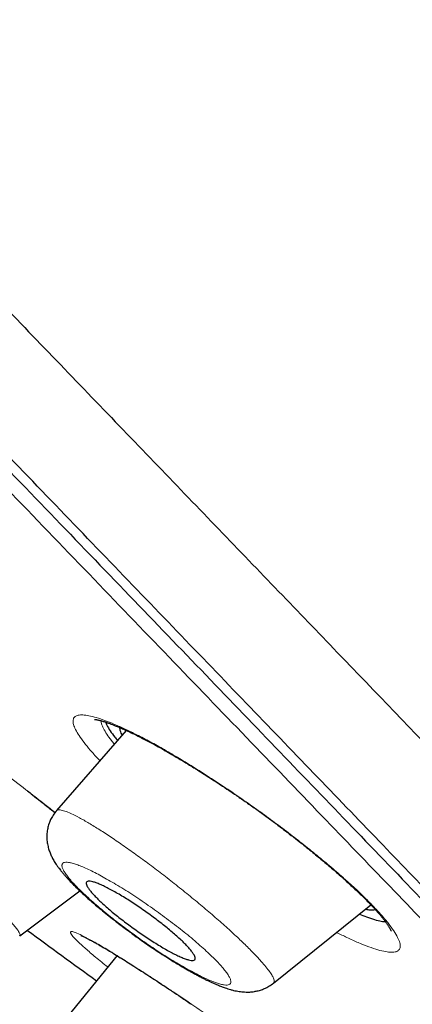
# Model space of a CAD drawing. Header units: millimetres. Extents: x 8 to 1023, y 12 to 832.
# Tile 37 of 256: x 117.11 to 122.5, y 745.09 to 758.62. Entities that reach past the tile are written whole.
import ezdxf

# ---------------------------------------------------------------- set-up
doc = ezdxf.new("R2010")
doc.units = ezdxf.units.MM

msp = doc.modelspace()

# ---------------------------------------------------------------- linework, layer by layer
at = {"color": 7, "linetype": 'Continuous', "lineweight": 30}
for p, q in [((118.569, 748.858), (117.609, 747.758)), ((117.613, 747.752), (117.614, 747.753)), ((117.106, 746.033), (117.931, 746.653)), ((120.593, 745.383), (121.93, 746.462)), ((118.442, 745.763), (117.632, 744.767))]:
    msp.add_line(p, q, dxfattribs=at)
at = {"color": 8, "linetype": 'Continuous', "lineweight": 0}
msp.add_line((119.455, 745.103), (119.465, 745.096), dxfattribs=at)
at = {"color": 8, "linetype": 'Continuous', "lineweight": 0, "flags": 128}
msp.add_lwpolyline([(118.794, 748.749), (118.779, 748.758), (118.758, 748.776)], dxfattribs=at)
at = {"color": 7, "linetype": 'Continuous', "lineweight": 30}
msp.add_arc((246.935, 923.794), 220, 233.86733, 234.17372, dxfattribs=at)
for points, knots in [([(53.65, 820.409), (53.657, 820.401), (53.672, 820.386), (53.793, 820.26), (53.985, 820.06), (54.255, 819.78), (54.6, 819.422), (55.02, 818.985), (55.541, 818.443), (56.179, 817.781), (56.947, 816.982), (57.813, 816.082), (58.774, 815.083), (59.827, 813.99), (60.913, 812.86), (62.018, 811.713), (63.125, 810.562), (64.292, 809.349), (65.517, 808.076), (66.797, 806.746), (68.13, 805.361), (69.513, 803.924), (70.943, 802.438), (72.417, 800.905), (73.934, 799.329), (75.489, 797.713), (77.081, 796.059), (78.707, 794.369), (80.455, 792.553), (82.328, 790.607), (84.326, 788.53), (86.351, 786.425), (88.398, 784.298), (90.462, 782.153), (92.438, 780.1), (94.32, 778.144), (96.104, 776.289), (97.887, 774.437), (99.663, 772.591), (101.431, 770.754), (103.187, 768.929), (104.927, 767.121), (106.649, 765.331), (108.349, 763.565), (110.024, 761.824), (111.67, 760.113), (113.285, 758.435), (114.865, 756.793), (116.494, 755.101), (118.16, 753.369), (119.851, 751.611), (121.48, 749.919), (123.039, 748.298), (124.532, 746.747), (125.463, 745.78), (125.928, 745.296)], [0, 0, 0, 0, 0.017859, 0.035717, 0.053574, 0.07143, 0.089287, 0.107143, 0.125, 0.145832, 0.166666, 0.1875, 0.208333, 0.229166, 0.249999, 0.267856, 0.285713, 0.303571, 0.321429, 0.339287, 0.357144, 0.375001, 0.392858, 0.410715, 0.428572, 0.446429, 0.464286, 0.482143, 0.500002, 0.520835, 0.541668, 0.562501, 0.583334, 0.604167, 0.624999, 0.642856, 0.660713, 0.678571, 0.696428, 0.714286, 0.732144, 0.750003, 0.76786, 0.785718, 0.803575, 0.821433, 0.839289, 0.857146, 0.875003, 0.895835, 0.916668, 0.9375, 0.958333, 0.979167, 1, 1, 1, 1]), ([(133.807, 735.109), (133.803, 735.113), (133.796, 735.121), (133.734, 735.185), (133.635, 735.288), (133.496, 735.433), (133.318, 735.618), (133.1, 735.844), (132.851, 736.103), (132.576, 736.389), (132.277, 736.7), (131.946, 737.043), (131.585, 737.419), (131.192, 737.828), (130.754, 738.282), (130.27, 738.787), (129.734, 739.344), (129.165, 739.936), (128.56, 740.564), (127.922, 741.227), (127.249, 741.926), (126.562, 742.641), (125.865, 743.365), (125.162, 744.095), (124.435, 744.851), (123.682, 745.634), (122.904, 746.442), (122.079, 747.299), (121.204, 748.208), (120.279, 749.169), (119.328, 750.157), (118.352, 751.171), (117.35, 752.212), (116.321, 753.281), (115.296, 754.346), (114.281, 755.401), (113.282, 756.44), (112.269, 757.494), (111.242, 758.561), (110.201, 759.642), (109.117, 760.769), (107.988, 761.942), (106.815, 763.161), (105.629, 764.394), (104.43, 765.639), (103.218, 766.898), (101.991, 768.172), (100.789, 769.422), (99.614, 770.643), (98.472, 771.83), (97.329, 773.019), (96.184, 774.209), (95.037, 775.401), (93.857, 776.628), (92.642, 777.89), (91.396, 779.185), (90.151, 780.478), (88.907, 781.77), (87.665, 783.061), (86.425, 784.349), (85.226, 785.595), (84.071, 786.795), (82.963, 787.948), (81.866, 789.089), (80.78, 790.218), (79.705, 791.335), (78.658, 792.423), (77.638, 793.483), (76.645, 794.514), (75.665, 795.532), (74.698, 796.538), (73.742, 797.53), (72.799, 798.51), (71.872, 799.473), (70.949, 800.432), (70.034, 801.383), (69.127, 802.327), (68.241, 803.248), (67.377, 804.146), (66.534, 805.023), (65.725, 805.863), (64.951, 806.667), (64.21, 807.437), (63.491, 808.184), (62.793, 808.909), (62.117, 809.611), (61.463, 810.29), (60.834, 810.944), (60.222, 811.58), (59.63, 812.195), (59.059, 812.79), (58.516, 813.354), (58.003, 813.887), (57.52, 814.39), (57.074, 814.854), (56.663, 815.28), (56.287, 815.671), (55.939, 816.032), (55.62, 816.364), (55.328, 816.666), (55.065, 816.939), (54.831, 817.182), (54.623, 817.398), (54.445, 817.584), (54.296, 817.739), (54.18, 817.86), (54.098, 817.945), (54.047, 817.999), (54.041, 818.006), (54.038, 818.009)], [0, 0, 0, 0, 0.0100808, 0.0201375, 0.0301795, 0.0402162, 0.050257, 0.0603112, 0.0703352, 0.0794915, 0.088633, 0.0977668, 0.1069, 0.1160393, 0.1251918, 0.1352533, 0.1452823, 0.1552881, 0.16528, 0.1752673, 0.1852593, 0.1953009, 0.2044962, 0.2136733, 0.2228395, 0.2320021, 0.2411683, 0.2503453, 0.2603219, 0.2702854, 0.2802455, 0.290212, 0.3001945, 0.3102026, 0.3202933, 0.3295263, 0.3387273, 0.3479042, 0.3570651, 0.3662182, 0.3753715, 0.3853227, 0.3952643, 0.405207, 0.4151615, 0.4251388, 0.4351494, 0.4452264, 0.4544431, 0.4636317, 0.4728007, 0.4819591, 0.4911155, 0.5002789, 0.5102328, 0.5201841, 0.5301444, 0.5401249, 0.550137, 0.5601917, 0.5702584, 0.5794475, 0.5886086, 0.5977499, 0.6068798, 0.6160067, 0.6251389, 0.6338669, 0.6425944, 0.6513287, 0.6600767, 0.6688455, 0.6776419, 0.6864728, 0.6952436, 0.7043953, 0.7135293, 0.7226529, 0.7317737, 0.7408991, 0.7500365, 0.7587563, 0.7674826, 0.7762216, 0.7849799, 0.7937638, 0.8025795, 0.8114334, 0.820208, 0.8293625, 0.8385016, 0.8476323, 0.8567616, 0.8658965, 0.8750443, 0.883755, 0.8924702, 0.9011961, 0.9099388, 0.9187045, 0.9274993, 0.9363295, 0.9451263, 0.9543054, 0.9634617, 0.9726023, 0.9817341, 0.9908643, 1, 1, 1, 1]), ([(93.829, 776.466), (94.312, 775.965), (95.276, 774.963), (96.719, 773.463), (98.16, 771.966), (99.596, 770.472), (101.029, 768.982), (102.428, 767.529), (103.789, 766.115), (105.108, 764.745), (106.412, 763.39), (107.701, 762.05), (108.997, 760.704), (110.296, 759.354), (111.595, 758.003), (112.872, 756.676), (114.126, 755.373), (115.357, 754.093), (116.538, 752.865), (117.669, 751.69), (118.748, 750.57), (119.796, 749.481), (120.814, 748.423), (121.816, 747.382), (122.8, 746.359), (123.762, 745.359), (124.685, 744.399), (125.572, 743.477), (126.418, 742.597), (127.205, 741.779), (127.934, 741.022), (128.606, 740.324), (129.236, 739.67), (129.824, 739.06), (130.378, 738.485), (130.895, 737.946), (131.373, 737.45), (131.801, 737.004), (132.18, 736.61), (132.508, 736.267), (132.781, 735.984), (133, 735.757), (133.167, 735.585), (133.288, 735.46), (133.355, 735.39), (133.384, 735.36), (133.376, 735.369), (133.376, 735.369)], [0, 0, 0, 0, 0.023295, 0.046559, 0.069828, 0.093138, 0.116525, 0.139995, 0.162068, 0.18409, 0.206092, 0.228103, 0.250151, 0.27335, 0.296538, 0.319749, 0.343016, 0.36637, 0.389808, 0.411865, 0.43389, 0.45591, 0.477951, 0.500039, 0.523202, 0.546403, 0.569672, 0.593038, 0.616532, 0.639999, 0.662, 0.683954, 0.705885, 0.727818, 0.749776, 0.772931, 0.79612, 0.819372, 0.842717, 0.866183, 0.88969, 0.911746, 0.933731, 0.95567, 0.977587, 0.999507, 1, 1, 1, 1]), ([(118.132, 749.009), (118.132, 749.009), (118.133, 749.009), (118.14, 749.009), (118.148, 749.008), (118.159, 749.006), (118.172, 749.003), (118.188, 749), (118.208, 748.995), (118.229, 748.99), (118.252, 748.983), (118.272, 748.977), (118.287, 748.972), (118.299, 748.968), (118.31, 748.964), (118.326, 748.959), (118.349, 748.95), (118.381, 748.938), (118.421, 748.922), (118.468, 748.903), (118.519, 748.881), (118.575, 748.856), (118.639, 748.826), (118.712, 748.79), (118.766, 748.763), (118.794, 748.749)], [0, 0, 0, 0, 0.03855, 0.078746, 0.116518, 0.151796, 0.186438, 0.227208, 0.266699, 0.311012, 0.354785, 0.390341, 0.412437, 0.429372, 0.443522, 0.464262, 0.497001, 0.539515, 0.591822, 0.653928, 0.710669, 0.77367, 0.842911, 0.918365, 1, 1, 1, 1]), ([(118.282, 748.974), (118.288, 748.959), (118.302, 748.923), (118.347, 748.854), (118.397, 748.784), (118.438, 748.737), (118.45, 748.722)], [0, 0, 0, 0, 0.221363, 0.542833, 0.858631, 1, 1, 1, 1]), ([(118.513, 748.795), (118.509, 748.804), (118.497, 748.827), (118.487, 748.858), (118.481, 748.883), (118.483, 748.894), (118.484, 748.896)], [0, 0, 0, 0, 0.223377, 0.561725, 0.90563, 1, 1, 1, 1]), ([(118.794, 748.749), (118.83, 748.73), (118.899, 748.694), (119.004, 748.637), (119.101, 748.582), (119.19, 748.53), (119.271, 748.483), (119.341, 748.441), (119.399, 748.406), (119.445, 748.377), (119.48, 748.356), (119.507, 748.339), (119.535, 748.322), (119.57, 748.3), (119.616, 748.271), (119.666, 748.239), (119.72, 748.205), (119.775, 748.169), (119.833, 748.131), (119.912, 748.079), (120.013, 748.012), (120.139, 747.926), (120.274, 747.832), (120.414, 747.732), (120.553, 747.631), (120.683, 747.533), (120.806, 747.44), (120.914, 747.356), (121.009, 747.281), (121.092, 747.214), (121.169, 747.151), (121.243, 747.09), (121.317, 747.028), (121.389, 746.967), (121.461, 746.905), (121.531, 746.843), (121.603, 746.778), (121.676, 746.711), (121.749, 746.643), (121.817, 746.577), (121.882, 746.512), (121.94, 746.452), (121.99, 746.398), (122.03, 746.353), (122.062, 746.315), (122.089, 746.283), (122.114, 746.251), (122.139, 746.217), (122.163, 746.182), (122.183, 746.151), (122.196, 746.127), (122.203, 746.113), (122.207, 746.103), (122.208, 746.099), (122.208, 746.1), (122.208, 746.1)], [0, 0, 0, 0, 0.02964, 0.056706, 0.081186, 0.103068, 0.122341, 0.138995, 0.153024, 0.163142, 0.171243, 0.177327, 0.181677, 0.190126, 0.200713, 0.211877, 0.223563, 0.235773, 0.248504, 0.261759, 0.287418, 0.314837, 0.344023, 0.376232, 0.406963, 0.43626, 0.464127, 0.490557, 0.511481, 0.531397, 0.550302, 0.568192, 0.586468, 0.606477, 0.625003, 0.644792, 0.66584, 0.688138, 0.711682, 0.73613, 0.759167, 0.783714, 0.80572, 0.825201, 0.842174, 0.856869, 0.872049, 0.891995, 0.913807, 0.936538, 0.958535, 0.980321, 0.989525, 0.999451, 1, 1, 1, 1]), ([(117.211, 748.028), (117.235, 748.009), (117.296, 747.962), (117.402, 747.878), (117.505, 747.796), (117.57, 747.744), (117.59, 747.728)], [0, 0, 0, 0, 0.184074, 0.468646, 0.83052, 1, 1, 1, 1]), ([(117.61, 747.754), (117.594, 747.734), (117.563, 747.696), (117.531, 747.636), (117.51, 747.586), (117.494, 747.535), (117.482, 747.476), (117.476, 747.405), (117.48, 747.332), (117.493, 747.263), (117.511, 747.203), (117.529, 747.157), (117.545, 747.123), (117.558, 747.098), (117.573, 747.071), (117.589, 747.044), (117.606, 747.019), (117.62, 746.998), (117.633, 746.98), (117.648, 746.96), (117.667, 746.935), (117.691, 746.906), (117.717, 746.875), (117.743, 746.845), (117.78, 746.804), (117.829, 746.753), (117.891, 746.69), (117.956, 746.629), (118.024, 746.566), (118.094, 746.505), (118.167, 746.442), (118.245, 746.377), (118.334, 746.305), (118.433, 746.227), (118.543, 746.144), (118.651, 746.064), (118.754, 745.99), (118.846, 745.925), (118.933, 745.866), (119.022, 745.807), (119.109, 745.751), (119.194, 745.698), (119.257, 745.658), (119.304, 745.63), (119.336, 745.612), (119.364, 745.595), (119.388, 745.581), (119.412, 745.567), (119.441, 745.551), (119.476, 745.531), (119.518, 745.508), (119.563, 745.484), (119.61, 745.46), (119.664, 745.432), (119.726, 745.403), (119.791, 745.374), (119.848, 745.35), (119.894, 745.332), (119.931, 745.319), (119.964, 745.308), (120.001, 745.297), (120.041, 745.286), (120.081, 745.277), (120.119, 745.271), (120.157, 745.266), (120.195, 745.263), (120.241, 745.262), (120.287, 745.264), (120.326, 745.27), (120.355, 745.275), (120.384, 745.281), (120.422, 745.292), (120.472, 745.311), (120.532, 745.342), (120.571, 745.37), (120.592, 745.386)], [0, 0, 0, 0, 0.016071, 0.029809, 0.040856, 0.048976, 0.062476, 0.077804, 0.093758, 0.109656, 0.125154, 0.139477, 0.146913, 0.154704, 0.163303, 0.172709, 0.181828, 0.18907, 0.194841, 0.201467, 0.211553, 0.223064, 0.234389, 0.245417, 0.256162, 0.279347, 0.300731, 0.321402, 0.342169, 0.363143, 0.381994, 0.402616, 0.42502, 0.449214, 0.475201, 0.502985, 0.52494, 0.546213, 0.566115, 0.584655, 0.607186, 0.627203, 0.644734, 0.653474, 0.661385, 0.668348, 0.67436, 0.679745, 0.686936, 0.695836, 0.706805, 0.719192, 0.731684, 0.744252, 0.764412, 0.783967, 0.801673, 0.816946, 0.826081, 0.836428, 0.847956, 0.860584, 0.872765, 0.884212, 0.894175, 0.904176, 0.915348, 0.929659, 0.937782, 0.944046, 0.950025, 0.957391, 0.969342, 0.983617, 1, 1, 1, 1]), ([(119.264, 745.769), (119.242, 745.78), (119.2, 745.801), (119.129, 745.84), (119.054, 745.883), (118.974, 745.932), (118.892, 745.984), (118.809, 746.039), (118.726, 746.096), (118.644, 746.155), (118.564, 746.215), (118.487, 746.274), (118.412, 746.333), (118.343, 746.391), (118.278, 746.447), (118.219, 746.501), (118.166, 746.553), (118.121, 746.6), (118.082, 746.644), (118.053, 746.682), (118.032, 746.716), (118.02, 746.743), (118.019, 746.764), (118.027, 746.779), (118.045, 746.786), (118.073, 746.786), (118.11, 746.778), (118.156, 746.764), (118.21, 746.742), (118.271, 746.714), (118.339, 746.68), (118.412, 746.64), (118.489, 746.595), (118.569, 746.546), (118.651, 746.494), (118.734, 746.438), (118.817, 746.381), (118.899, 746.322), (118.979, 746.263), (119.056, 746.203), (119.13, 746.144), (119.199, 746.087), (119.264, 746.03), (119.323, 745.977), (119.375, 745.926), (119.42, 745.879), (119.457, 745.835), (119.486, 745.797), (119.507, 745.764), (119.517, 745.737), (119.518, 745.716), (119.51, 745.702), (119.491, 745.696), (119.463, 745.696), (119.426, 745.704), (119.379, 745.719), (119.326, 745.74), (119.284, 745.76), (119.264, 745.769)], [0, 0, 0, 0, 0.017712, 0.035424, 0.053587, 0.071804, 0.089966, 0.107641, 0.125369, 0.143042, 0.160324, 0.177658, 0.194938, 0.212077, 0.229269, 0.246406, 0.263718, 0.281087, 0.298399, 0.316143, 0.333948, 0.351694, 0.369946, 0.388261, 0.406515, 0.425109, 0.443766, 0.462362, 0.480971, 0.49964, 0.51825, 0.536553, 0.554913, 0.573216, 0.591042, 0.608921, 0.626746, 0.644129, 0.661563, 0.678943, 0.696092, 0.713293, 0.73044, 0.747663, 0.764943, 0.782166, 0.799758, 0.817409, 0.835003, 0.853104, 0.871269, 0.889373, 0.907797, 0.926283, 0.944709, 0.963119, 0.981588, 1, 1, 1, 1]), ([(121.991, 746.396), (121.99, 746.395), (121.98, 746.39), (121.952, 746.387), (121.908, 746.387), (121.869, 746.395), (121.851, 746.398)], [0, 0, 0, 0, 0.047874, 0.370682, 0.696092, 1, 1, 1, 1]), ([(121.772, 746.335), (121.805, 746.321), (121.881, 746.29), (121.981, 746.258), (122.069, 746.235), (122.111, 746.232), (122.129, 746.231)], [0, 0, 0, 0, 0.21585, 0.504597, 0.788966, 1, 1, 1, 1]), ([(117.947, 746.04), (117.947, 746.04), (117.946, 746.04), (117.95, 746.039), (117.96, 746.035), (117.975, 746.028), (117.99, 746.021), (118.004, 746.014), (118.018, 746.007), (118.033, 746), (118.051, 745.99), (118.075, 745.977), (118.107, 745.96), (118.146, 745.939), (118.195, 745.911), (118.254, 745.876), (118.32, 745.837), (118.392, 745.794), (118.468, 745.747), (118.553, 745.694), (118.65, 745.633), (118.75, 745.569), (118.854, 745.502), (118.96, 745.433), (119.074, 745.357), (119.197, 745.276), (119.327, 745.189), (119.418, 745.127), (119.465, 745.096)], [0, 0, 0, 0, 0.003271, 0.041125, 0.074932, 0.104599, 0.129713, 0.150144, 0.166126, 0.180607, 0.20008, 0.224539, 0.253975, 0.288377, 0.327748, 0.372135, 0.421569, 0.464775, 0.51125, 0.561006, 0.614048, 0.67037, 0.719799, 0.771474, 0.825367, 0.881445, 0.939669, 1, 1, 1, 1])]:
    msp.add_open_spline(points, degree=3, knots=knots, dxfattribs=at)
at = {"color": 8, "linetype": 'Continuous', "lineweight": 0}
for points, knots in [([(132.735, 735.757), (132.73, 735.762), (132.72, 735.772), (132.639, 735.856), (132.509, 735.991), (132.325, 736.181), (132.09, 736.425), (131.808, 736.718), (131.484, 737.055), (131.122, 737.431), (130.716, 737.854), (130.267, 738.321), (129.763, 738.845), (129.204, 739.426), (128.587, 740.067), (127.924, 740.756), (127.214, 741.492), (126.458, 742.278), (125.671, 743.096), (124.858, 743.942), (124.025, 744.808), (123.157, 745.709), (122.256, 746.646), (121.302, 747.638), (120.294, 748.685), (119.23, 749.79), (118.132, 750.931), (117, 752.106), (115.834, 753.318), (114.659, 754.539), (113.481, 755.764), (112.306, 756.985), (111.112, 758.227), (109.898, 759.489), (108.637, 760.799), (107.331, 762.157), (105.978, 763.563), (104.608, 764.985), (103.222, 766.425), (101.821, 767.881), (100.435, 769.321), (99.07, 770.74), (97.73, 772.134), (96.386, 773.53), (95.039, 774.93), (94.14, 775.865), (93.69, 776.332)], [0, 0, 0, 0, 0.0231481, 0.0464153, 0.0696833, 0.0929815, 0.116339, 0.1398312, 0.1619404, 0.1839742, 0.205957, 0.2279136, 0.2498686, 0.2731506, 0.2963826, 0.3195937, 0.3428131, 0.3660696, 0.3895383, 0.4116684, 0.4337165, 0.4557075, 0.4776668, 0.4996196, 0.5229213, 0.5461888, 0.569453, 0.5927448, 0.616095, 0.6395743, 0.6616611, 0.6836657, 0.7056156, 0.7275383, 0.7494618, 0.7728657, 0.7962315, 0.819594, 0.8429879, 0.8664482, 0.8899481, 0.9120197, 0.9340306, 0.9560108, 0.9779906, 1, 1, 1, 1]), ([(115.436, 749.279), (115.504, 749.236), (115.639, 749.15), (115.854, 749.008), (116.077, 748.856), (116.332, 748.678), (116.617, 748.474), (116.927, 748.245), (117.205, 748.033), (117.428, 747.86), (117.545, 747.766), (117.591, 747.729)], [0, 0, 0, 0, 0.104017, 0.207084, 0.310281, 0.414681, 0.553278, 0.690295, 0.828201, 0.931466, 1, 1, 1, 1]), ([(118.207, 748.443), (118.17, 748.482), (118.095, 748.561), (118.006, 748.668), (117.933, 748.766), (117.88, 748.852), (117.847, 748.924), (117.835, 748.983), (117.843, 749.027), (117.872, 749.057), (117.921, 749.072), (117.989, 749.072), (118.077, 749.057), (118.183, 749.028), (118.305, 748.985), (118.442, 748.928), (118.592, 748.86), (118.703, 748.804), (118.758, 748.776)], [0, 0, 0, 0, 0.060287, 0.122457, 0.184972, 0.248447, 0.31158, 0.374012, 0.436329, 0.49912, 0.561322, 0.62345, 0.686072, 0.749746, 0.812785, 0.875157, 0.937386, 1, 1, 1, 1]), ([(118.223, 748.991), (118.224, 748.978), (118.228, 748.947), (118.254, 748.885), (118.299, 748.808), (118.349, 748.736), (118.391, 748.687), (118.405, 748.67)], [0, 0, 0, 0, 0.176029, 0.411318, 0.646459, 0.881058, 1, 1, 1, 1]), ([(118.758, 748.776), (118.82, 748.744), (118.943, 748.679), (119.142, 748.566), (119.351, 748.442), (119.569, 748.307), (119.793, 748.164), (120.018, 748.013), (120.243, 747.858), (120.468, 747.697), (120.689, 747.534), (120.904, 747.369), (121.113, 747.204), (121.312, 747.04), (121.5, 746.879), (121.673, 746.725), (121.827, 746.579), (121.963, 746.443), (122.08, 746.317), (122.175, 746.203), (122.249, 746.101), (122.301, 746.012), (122.33, 745.939), (122.337, 745.881), (122.319, 745.839), (122.279, 745.815), (122.217, 745.807), (122.133, 745.815), (122.028, 745.841), (121.903, 745.882), (121.76, 745.939), (121.613, 746.005), (121.507, 746.058), (121.459, 746.082)], [0, 0, 0, 0, 0.032468, 0.06476, 0.097198, 0.130098, 0.162883, 0.195209, 0.227397, 0.259772, 0.292141, 0.324312, 0.356638, 0.389465, 0.422432, 0.454791, 0.486903, 0.519134, 0.551435, 0.583593, 0.615973, 0.648928, 0.681657, 0.713973, 0.746219, 0.778741, 0.810999, 0.843166, 0.87557, 0.908534, 0.941299, 0.973636, 1, 1, 1, 1]), ([(114.159, 748.454), (114.17, 748.451), (114.192, 748.446), (114.243, 748.423), (114.306, 748.389), (114.392, 748.338), (114.502, 748.267), (114.641, 748.173), (114.796, 748.064), (114.964, 747.941), (115.143, 747.807), (115.33, 747.664), (115.522, 747.513), (115.716, 747.357), (115.91, 747.199), (116.098, 747.042), (116.278, 746.888), (116.446, 746.741), (116.601, 746.602), (116.739, 746.473), (116.849, 746.366), (116.935, 746.28), (116.999, 746.211), (117.049, 746.153), (117.089, 746.1), (117.109, 746.061), (117.114, 746.039), (117.104, 746.038), (117.103, 746.037)], [0, 0, 0, 0, 0.032805, 0.065559, 0.098241, 0.130853, 0.174238, 0.217564, 0.260814, 0.303939, 0.346902, 0.389772, 0.432839, 0.476068, 0.519329, 0.562473, 0.605382, 0.648113, 0.691098, 0.734325, 0.777687, 0.810237, 0.842765, 0.875262, 0.907736, 0.951002, 0.994277, 1, 1, 1, 1]), ([(117.614, 747.753), (117.616, 747.756), (117.622, 747.768), (117.645, 747.766), (117.661, 747.765)], [0, 0, 0, 0, 0.257365, 1, 1, 1, 1]), ([(117.661, 747.765), (117.682, 747.761), (117.722, 747.753), (117.812, 747.716), (117.922, 747.661), (118.054, 747.586), (118.202, 747.495), (118.365, 747.388), (118.539, 747.269), (118.723, 747.138), (118.914, 746.998), (119.108, 746.85), (119.303, 746.696), (119.496, 746.54), (119.683, 746.384), (119.859, 746.231), (120.023, 746.084), (120.17, 745.946), (120.299, 745.817), (120.399, 745.711), (120.475, 745.625), (120.529, 745.557), (120.57, 745.498), (120.597, 745.446), (120.608, 745.405), (120.595, 745.392), (120.59, 745.387)], [0, 0, 0, 0, 0.044105, 0.088127, 0.132012, 0.175787, 0.219513, 0.263194, 0.306797, 0.350285, 0.393661, 0.437194, 0.480961, 0.524843, 0.568692, 0.612368, 0.655809, 0.699386, 0.743243, 0.787282, 0.820358, 0.853403, 0.886378, 0.919275, 0.963059, 1, 1, 1, 1]), ([(117.738, 747.047), (117.727, 747.045), (117.707, 747.043), (117.692, 747.03), (117.686, 747.013), (117.685, 746.996), (117.691, 746.971), (117.705, 746.938), (117.732, 746.893), (117.769, 746.842), (117.817, 746.785), (117.876, 746.722), (117.944, 746.653), (118.022, 746.579), (118.109, 746.502), (118.202, 746.421), (118.301, 746.339), (118.404, 746.257), (118.512, 746.174), (118.622, 746.092), (118.733, 746.011), (118.847, 745.931), (118.961, 745.854), (119.074, 745.78), (119.184, 745.711), (119.29, 745.647), (119.392, 745.587), (119.488, 745.535), (119.579, 745.488), (119.662, 745.448), (119.739, 745.414), (119.808, 745.388), (119.867, 745.37), (119.917, 745.36), (119.956, 745.357), (119.985, 745.363), (120.003, 745.377), (120.009, 745.399), (120.004, 745.429), (119.988, 745.467), (119.961, 745.512), (119.923, 745.563), (119.875, 745.621), (119.816, 745.684), (119.748, 745.753), (119.669, 745.826), (119.583, 745.904), (119.489, 745.985), (119.39, 746.067), (119.287, 746.149), (119.179, 746.232), (119.069, 746.314), (118.957, 746.395), (118.843, 746.475), (118.729, 746.552), (118.616, 746.625), (118.507, 746.694), (118.401, 746.758), (118.299, 746.817), (118.203, 746.87), (118.113, 746.917), (118.029, 746.957), (117.953, 746.99), (117.885, 747.016), (117.826, 747.034), (117.775, 747.046), (117.75, 747.046), (117.738, 747.047)], [0, 0, 0, 0, 0.015504, 0.031233, 0.041612, 0.052002, 0.062447, 0.078406, 0.094034, 0.109487, 0.124929, 0.140463, 0.15594, 0.171533, 0.187409, 0.203199, 0.218783, 0.234316, 0.249951, 0.265375, 0.280831, 0.296479, 0.31247, 0.328053, 0.343733, 0.359464, 0.374964, 0.390561, 0.406086, 0.421682, 0.43749, 0.453352, 0.468987, 0.484536, 0.500146, 0.51571, 0.531207, 0.546796, 0.562634, 0.578227, 0.593859, 0.609619, 0.625087, 0.640582, 0.656042, 0.67164, 0.687543, 0.703361, 0.718951, 0.734467, 0.750063, 0.765552, 0.781029, 0.796648, 0.812562, 0.828295, 0.843864, 0.85941, 0.875069, 0.890575, 0.906057, 0.921661, 0.937529, 0.953118, 0.968746, 0.984478, 1, 1, 1, 1]), ([(118.314, 745.607), (118.286, 745.629), (118.195, 745.703), (118.071, 745.806), (117.947, 745.915), (117.861, 745.999), (117.81, 746.059), (117.797, 746.092), (117.823, 746.097), (117.884, 746.078), (117.981, 746.032), (118.111, 745.962), (118.273, 745.868), (118.464, 745.751), (118.683, 745.613), (118.923, 745.458), (119.18, 745.288), (119.363, 745.165), (119.455, 745.103)], [0, 0, 0, 0, 0.02928, 0.094588, 0.15894, 0.2234, 0.288076, 0.352401, 0.417503, 0.48243, 0.546855, 0.611801, 0.676213, 0.74059, 0.805987, 0.870705, 0.935055, 1, 1, 1, 1]), ([(119.455, 745.103), (119.531, 745.051), (119.682, 744.948), (119.916, 744.786), (120.152, 744.621), (120.415, 744.435), (120.7, 744.23), (121.001, 744.011), (121.263, 743.817), (121.486, 743.649), (121.672, 743.506), (121.842, 743.373), (121.996, 743.25), (122.131, 743.138), (122.245, 743.041), (122.336, 742.959), (122.404, 742.893), (122.447, 742.843), (122.466, 742.811), (122.46, 742.796), (122.429, 742.798), (122.375, 742.817), (122.298, 742.853), (122.199, 742.905), (122.079, 742.972), (121.938, 743.056), (121.817, 743.13), (121.737, 743.18), (121.717, 743.193)], [0, 0, 0, 0, 0.0381923, 0.0760367, 0.1139292, 0.1522639, 0.2031538, 0.2534647, 0.3041011, 0.3420168, 0.3796733, 0.4174906, 0.4558836, 0.494352, 0.5321968, 0.569829, 0.6076667, 0.6455415, 0.6831822, 0.7210195, 0.7594774, 0.797731, 0.8355417, 0.8733038, 0.9114136, 0.9491777, 0.9868107, 1, 1, 1, 1])]:
    msp.add_open_spline(points, degree=3, knots=knots, dxfattribs=at)

doc.saveas('drawing.dxf')
